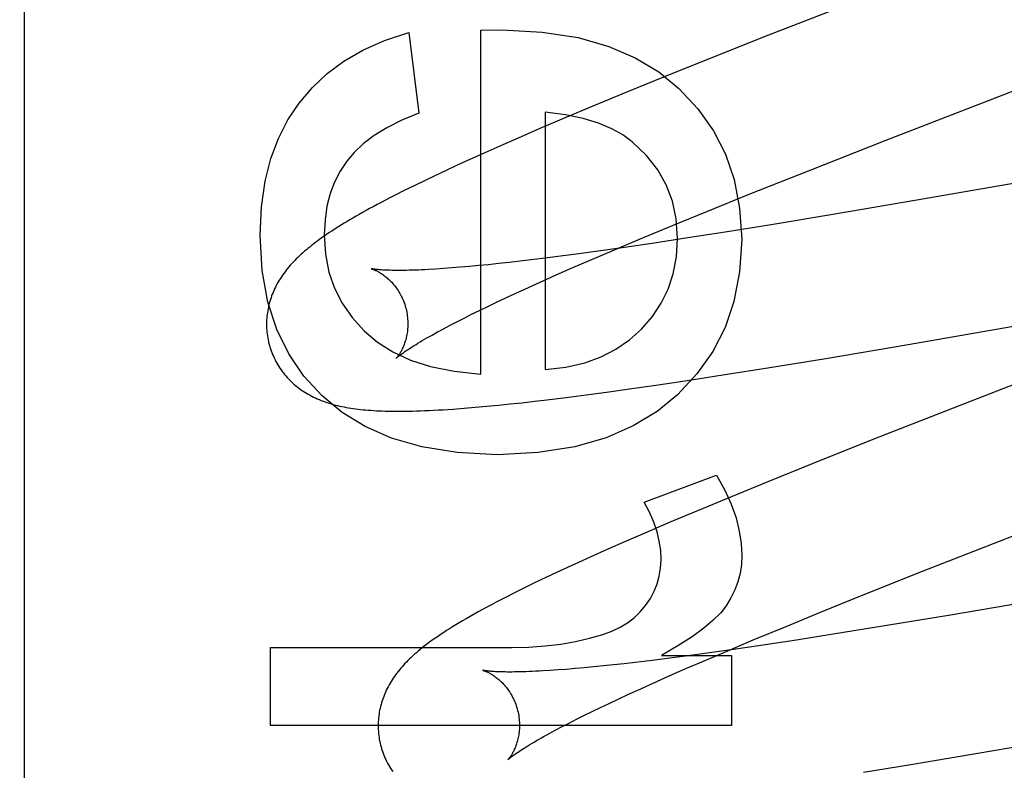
# Model space of a CAD drawing. Header units: inches. Extents: x 0 to 248, y 0 to 160.
# Tile 32 of 82: x 80.768 to 80.907, y 82.588 to 82.695. Entities that reach past the tile are written whole.
import ezdxf

# ---------------------------------------------------------------- set-up
doc = ezdxf.new("R2010")
doc.units = ezdxf.units.IN
doc.header["$LTSCALE"] = 13.627625
doc.header["$MEASUREMENT"] = 0
doc.linetypes.add('HIDDEN', pattern=[0.2, 0.1, -0.1])
doc.layers.add('DEFAULT_2', color=8, linetype='HIDDEN')

msp = doc.modelspace()

# ---------------------------------------------------------------- linework, layer by layer
at = {"layer": 'DEFAULT_2', "color": 8, "linetype": 'HIDDEN'}
for p, q in [((80.76827, 79.51568), (80.76827, 85.01619)), ((80.88678, 82.69765), (80.8735, 82.69245)), ((80.82264, 82.69285), (80.82405, 82.68143)), ((80.83283, 82.69316), (80.83578, 82.69322)), ((80.83283, 82.64453), (80.83283, 82.69316)), ((80.8735, 82.69245), (80.86489, 82.68903)), ((80.90669, 82.68403), (80.9277, 82.69216)), ((80.86489, 82.68903), (80.85863, 82.6865)), ((80.85863, 82.6865), (80.85356, 82.68444)), ((80.85356, 82.68444), (80.84865, 82.68241)), ((80.89, 82.67754), (80.90669, 82.68403)), ((80.84191, 82.68155), (80.84191, 82.64515)), ((80.84865, 82.68241), (80.84485, 82.68081)), ((80.84485, 82.68081), (80.84117, 82.67924)), ((80.84117, 82.67924), (80.8385, 82.67809)), ((80.8385, 82.67809), (80.8359, 82.67695)), ((80.87915, 82.67328), (80.89, 82.67754)), ((80.94565, 82.67801), (80.89447, 82.6691)), ((80.8359, 82.67695), (80.83338, 82.67583)), ((80.83093, 82.67473), (80.82935, 82.674)), ((80.83338, 82.67583), (80.83093, 82.67473)), ((80.82781, 82.67328), (80.8263, 82.67257)), ((80.82935, 82.674), (80.82781, 82.67328)), ((80.87079, 82.66995), (80.87915, 82.67328)), ((80.82483, 82.67187), (80.8234, 82.67117)), ((80.8263, 82.67257), (80.82483, 82.67187)), ((80.82198, 82.67047), (80.82061, 82.66978)), ((80.8234, 82.67117), (80.82198, 82.67047)), ((80.86476, 82.66751), (80.87079, 82.66995)), ((80.89447, 82.6691), (80.88287, 82.66713)), ((80.85992, 82.66553), (80.86476, 82.66751)), ((80.88287, 82.66713), (80.87388, 82.66564)), ((80.85527, 82.6636), (80.85992, 82.66553)), ((80.87388, 82.66564), (80.86736, 82.66459)), ((80.85171, 82.6621), (80.85527, 82.6636)), ((80.86211, 82.66377), (80.85705, 82.663)), ((80.86736, 82.66459), (80.86211, 82.66377)), ((80.8483, 82.66064), (80.85171, 82.6621)), ((80.85315, 82.66243), (80.84939, 82.6619)), ((80.85705, 82.663), (80.85315, 82.66243)), ((80.84154, 82.66086), (80.83912, 82.66057)), ((80.84406, 82.66118), (80.84154, 82.66086)), ((80.84668, 82.66153), (80.84406, 82.66118)), ((80.84584, 82.65958), (80.8483, 82.66064)), ((80.84939, 82.6619), (80.84668, 82.66153)), ((80.82754, 82.65944), (80.82645, 82.65937)), ((80.8287, 82.65953), (80.82754, 82.65944)), ((80.82991, 82.65963), (80.8287, 82.65953)), ((80.83119, 82.65974), (80.82991, 82.65963)), ((80.83251, 82.65986), (80.83119, 82.65974)), ((80.83389, 82.65999), (80.83251, 82.65986)), ((80.83532, 82.66014), (80.83389, 82.65999)), ((80.8368, 82.6603), (80.83532, 82.66014)), ((80.83912, 82.66057), (80.8368, 82.6603)), ((80.84348, 82.65854), (80.84584, 82.65958)), ((80.84121, 82.65753), (80.84348, 82.65854)), ((80.83766, 82.65592), (80.83905, 82.65655)), ((80.83905, 82.65655), (80.84121, 82.65753)), ((80.89326, 82.6487), (80.94134, 82.65707)), ((80.83505, 82.65469), (80.83633, 82.6553)), ((80.83633, 82.6553), (80.83766, 82.65592)), ((80.83263, 82.65353), (80.83381, 82.6541)), ((80.83381, 82.6541), (80.83505, 82.65469)), ((80.82941, 82.65192), (80.83043, 82.65244)), ((80.83043, 82.65244), (80.8315, 82.65298)), ((80.8315, 82.65298), (80.83263, 82.65353)), ((80.82754, 82.65094), (80.82845, 82.65142)), ((80.82845, 82.65142), (80.82941, 82.65192)), ((80.88161, 82.64674), (80.89326, 82.6487)), ((80.87367, 82.64544), (80.88161, 82.64674)), ((80.86706, 82.6444), (80.87367, 82.64544)), ((80.86172, 82.64358), (80.86706, 82.6444)), ((80.85352, 82.64238), (80.85756, 82.64296)), ((80.85756, 82.64296), (80.86172, 82.64358)), ((80.84216, 82.64089), (80.84489, 82.64122)), ((80.84489, 82.64122), (80.84769, 82.64158)), ((80.84769, 82.64158), (80.85057, 82.64197)), ((80.85057, 82.64197), (80.85352, 82.64238)), ((80.83044, 82.6397), (80.83203, 82.63983)), ((80.83203, 82.63983), (80.83366, 82.63997)), ((80.83366, 82.63997), (80.8353, 82.64013)), ((80.8353, 82.64013), (80.83697, 82.6403)), ((80.83697, 82.6403), (80.83866, 82.64048)), ((80.83866, 82.64048), (80.84039, 82.64068)), ((80.84039, 82.64068), (80.84216, 82.64089)), ((80.90046, 82.64004), (80.88827, 82.63525)), ((80.88827, 82.63525), (80.87966, 82.63183)), ((80.87966, 82.63183), (80.8734, 82.6293)), ((80.85591, 82.62642), (80.86616, 82.63023)), ((80.8734, 82.6293), (80.86834, 82.62723)), ((80.86834, 82.62723), (80.86345, 82.6252)), ((80.90618, 82.62091), (80.92292, 82.62741)), ((80.86345, 82.6252), (80.85967, 82.62361)), ((80.85967, 82.62361), (80.85601, 82.62204)), ((80.85601, 82.62204), (80.85335, 82.62089)), ((80.85335, 82.62089), (80.85076, 82.61975)), ((80.8953, 82.61663), (80.90618, 82.62091)), ((80.85076, 82.61975), (80.84826, 82.61863)), ((80.84664, 82.6179), (80.84505, 82.61717)), ((80.84826, 82.61863), (80.84664, 82.6179)), ((80.8435, 82.61645), (80.84199, 82.61574)), ((80.84505, 82.61717), (80.8435, 82.61645)), ((80.88691, 82.61329), (80.8953, 82.61663)), ((80.84052, 82.61503), (80.83908, 82.61433)), ((80.84199, 82.61574), (80.84052, 82.61503)), ((80.83768, 82.61363), (80.83631, 82.61294)), ((80.83908, 82.61433), (80.83768, 82.61363)), ((80.88085, 82.61084), (80.88691, 82.61329)), ((80.91199, 82.61261), (80.89924, 82.61044)), ((80.87598, 82.60885), (80.88085, 82.61084)), ((80.89924, 82.61044), (80.89026, 82.60895)), ((80.87132, 82.60692), (80.87598, 82.60885)), ((80.88267, 82.60773), (80.87746, 82.60691)), ((80.89026, 82.60895), (80.88267, 82.60773)), ((80.86773, 82.60541), (80.87132, 82.60692)), ((80.87746, 82.60691), (80.87243, 82.60615)), ((80.80305, 82.59481), (80.80305, 82.60586)), ((80.80305, 82.60586), (80.83719, 82.60586)), ((80.86483, 82.60506), (80.86214, 82.60469)), ((80.8643, 82.60394), (80.86773, 82.60541)), ((80.86856, 82.60558), (80.86483, 82.60506)), ((80.87243, 82.60615), (80.86856, 82.60558)), ((80.85309, 82.60357), (80.8516, 82.6034)), ((80.85463, 82.60375), (80.85309, 82.60357)), ((80.85703, 82.60404), (80.85463, 82.60375)), ((80.85954, 82.60435), (80.85703, 82.60404)), ((80.85837, 82.60475), (80.86825, 82.60475)), ((80.86214, 82.60469), (80.85954, 82.60435)), ((80.86183, 82.60287), (80.8643, 82.60394)), ((80.86825, 82.60475), (80.86825, 82.59481)), ((80.84373, 82.60268), (80.84262, 82.6026)), ((80.84491, 82.60277), (80.84373, 82.60268)), ((80.84614, 82.60287), (80.84491, 82.60277)), ((80.84742, 82.60298), (80.84614, 82.60287)), ((80.84876, 82.60311), (80.84742, 82.60298)), ((80.85015, 82.60325), (80.84876, 82.60311)), ((80.8516, 82.6034), (80.85015, 82.60325)), ((80.85945, 82.60183), (80.86183, 82.60287)), ((80.855, 82.59983), (80.85718, 82.60082)), ((80.85718, 82.60082), (80.85945, 82.60183)), ((80.85361, 82.5992), (80.855, 82.59983)), ((80.90283, 82.59086), (80.95773, 82.60038)), ((80.84973, 82.59737), (80.85097, 82.59796)), ((80.85097, 82.59796), (80.85226, 82.59857)), ((80.85226, 82.59857), (80.85361, 82.5992)), ((80.8474, 82.59624), (80.84854, 82.5968)), ((80.84854, 82.5968), (80.84973, 82.59737)), ((80.84433, 82.59468), (80.84529, 82.59518)), ((80.84529, 82.59518), (80.84632, 82.5957)), ((80.84632, 82.5957), (80.8474, 82.59624)), ((80.86825, 82.59481), (80.80305, 82.59481)), ((80.84341, 82.5942), (80.84433, 82.59468)), ((80.89366, 82.58933), (80.90283, 82.59086)), ((80.88695, 82.58825), (80.89366, 82.58933))]:
    msp.add_line(p, q, dxfattribs=at)
for points in [[(80.80712, 82.68283), (80.80898, 82.68503), (80.81109, 82.68702), (80.81345, 82.68879), (80.81613, 82.69035), (80.8192, 82.6917), (80.82264, 82.69285)], [(80.83578, 82.69322), (80.84151, 82.69289), (80.84657, 82.69212), (80.8509, 82.69087), (80.85466, 82.68923), (80.85798, 82.68725), (80.86081, 82.68491)], [(80.86081, 82.68491), (80.86351, 82.68203), (80.86571, 82.67892), (80.86742, 82.67563), (80.86865, 82.67203), (80.86942, 82.66799), (80.86972, 82.66357)], [(80.80158, 82.66418), (80.80179, 82.66818), (80.80229, 82.67179), (80.80311, 82.67499), (80.8042, 82.67786), (80.80553, 82.68048), (80.80712, 82.68283)], [(80.85424, 82.67736), (80.85292, 82.67834), (80.85132, 82.67922), (80.84946, 82.68001), (80.84729, 82.68067), (80.84477, 82.68118), (80.84191, 82.68155)], [(80.82405, 82.68143), (80.82163, 82.68043), (80.81951, 82.67937), (80.8177, 82.67825), (80.81617, 82.67707), (80.81488, 82.67587), (80.81385, 82.67462)], [(80.86064, 82.66369), (80.86044, 82.66646), (80.8599, 82.669), (80.85905, 82.67129), (80.85784, 82.67341), (80.85623, 82.67544), (80.85424, 82.67736)], [(80.81385, 82.67462), (80.81291, 82.6732), (80.81213, 82.67167), (80.81151, 82.67004), (80.81105, 82.66828), (80.81077, 82.66634), (80.81067, 82.66424)], [(80.82061, 82.66978), (80.81995, 82.66944), (80.81932, 82.66911), (80.81872, 82.6688), (80.81815, 82.6685), (80.8176, 82.6682), (80.81708, 82.66792), (80.81657, 82.66764), (80.81609, 82.66737), (80.81561, 82.6671), (80.81516, 82.66684), (80.81472, 82.66659), (80.81429, 82.66634), (80.81388, 82.66609), (80.81348, 82.66585), (80.8131, 82.66562), (80.81272, 82.66538), (80.81236, 82.66515), (80.812, 82.66492), (80.81165, 82.6647), (80.81132, 82.66448), (80.81099, 82.66425), (80.81067, 82.66404), (80.81036, 82.66382), (80.81006, 82.6636), (80.80976, 82.66339), (80.80947, 82.66317), (80.80919, 82.66296), (80.80891, 82.66275), (80.80865, 82.66253), (80.80838, 82.66232), (80.80813, 82.66211), (80.80788, 82.66189)], [(80.81036, 82.64146), (80.80779, 82.64424), (80.80566, 82.64737), (80.80395, 82.65081), (80.80269, 82.65469), (80.8019, 82.65916), (80.80158, 82.66418)], [(80.81067, 82.66424), (80.81085, 82.66149), (80.81133, 82.65896), (80.81211, 82.65667), (80.81319, 82.65455), (80.81461, 82.65251), (80.81636, 82.6506)], [(80.85553, 82.65087), (80.85708, 82.65265), (80.85834, 82.65455), (80.85932, 82.65655), (80.86003, 82.65872), (80.86047, 82.6611), (80.86064, 82.66369)], [(80.86972, 82.66357), (80.86941, 82.65897), (80.86862, 82.6548), (80.86737, 82.6511), (80.86562, 82.64772), (80.86337, 82.64454), (80.86062, 82.6416)], [(80.80788, 82.66189), (80.80763, 82.66168), (80.80739, 82.66146), (80.80716, 82.66125), (80.80693, 82.66103), (80.8067, 82.66081), (80.80649, 82.66059), (80.80627, 82.66037), (80.80607, 82.66014), (80.80586, 82.65992), (80.80567, 82.65969), (80.80548, 82.65946), (80.80529, 82.65923), (80.80511, 82.659), (80.80494, 82.65877), (80.80477, 82.65853), (80.80461, 82.65829), (80.80446, 82.65805), (80.8043, 82.65781), (80.80416, 82.65757), (80.80402, 82.65732), (80.80388, 82.65707), (80.80376, 82.65682), (80.80364, 82.65657), (80.80352, 82.65632), (80.80342, 82.65607), (80.80331, 82.65582), (80.80322, 82.65557), (80.80313, 82.65532), (80.80304, 82.65506), (80.80297, 82.65481), (80.80289, 82.65455), (80.80283, 82.65429), (80.80276, 82.65402), (80.80271, 82.65376), (80.80266, 82.65349), (80.80262, 82.65322), (80.80258, 82.65295), (80.80255, 82.65268), (80.80253, 82.65241), (80.80251, 82.65213), (80.8025, 82.65186), (80.8025, 82.65158), (80.8025, 82.6513), (80.80251, 82.65103), (80.80253, 82.65075), (80.80255, 82.65047), (80.80258, 82.6502), (80.80262, 82.64992), (80.80266, 82.64964), (80.80272, 82.64937), (80.80278, 82.6491), (80.80284, 82.64883), (80.8029, 82.64859)], [(80.81734, 82.65942), (80.81732, 82.65942), (80.81731, 82.65942), (80.81731, 82.65942), (80.81731, 82.65942), (80.81732, 82.65942), (80.81735, 82.65941), (80.81737, 82.6594), (80.81741, 82.65939), (80.81745, 82.65938), (80.8175, 82.65936), (80.81756, 82.65934), (80.81762, 82.65932), (80.81769, 82.65929), (80.81776, 82.65926), (80.81783, 82.65923), (80.81791, 82.65919), (80.818, 82.65915), (80.81809, 82.65911), (80.81818, 82.65906), (80.81828, 82.65901), (80.81838, 82.65895), (80.81849, 82.65889), (80.81859, 82.65883), (80.8187, 82.65876), (80.81882, 82.65868), (80.81893, 82.6586), (80.81905, 82.65852), (80.81917, 82.65843), (80.81929, 82.65833), (80.81942, 82.65823), (80.81954, 82.65813), (80.81967, 82.65801), (80.8198, 82.6579), (80.81993, 82.65777), (80.82006, 82.65764), (80.8202, 82.6575), (80.82033, 82.65736), (80.82046, 82.6572), (80.82059, 82.65704), (80.82072, 82.65688), (80.82085, 82.6567), (80.82098, 82.65652), (80.8211, 82.65634), (80.82122, 82.65614), (80.82134, 82.65594), (80.82145, 82.65574), (80.82156, 82.65553), (80.82167, 82.65531), (80.82177, 82.65509), (80.82186, 82.65486), (80.82195, 82.65463), (80.82204, 82.6544), (80.82211, 82.65416), (80.82217, 82.65395)], [(80.82645, 82.65937), (80.82541, 82.65931), (80.82491, 82.65929), (80.82443, 82.65926), (80.82397, 82.65924), (80.82352, 82.65923), (80.82309, 82.65921), (80.82267, 82.6592), (80.82227, 82.65919), (80.82189, 82.65919), (80.82152, 82.65918), (80.82117, 82.65918), (80.82083, 82.65918), (80.82051, 82.65919), (80.82021, 82.65919), (80.81992, 82.6592), (80.81965, 82.65921), (80.8194, 82.65922), (80.81916, 82.65923), (80.81894, 82.65924), (80.81873, 82.65925), (80.81854, 82.65927), (80.81836, 82.65928), (80.8182, 82.6593), (80.81806, 82.65931), (80.81793, 82.65933), (80.81781, 82.65934), (80.81771, 82.65935), (80.81762, 82.65937), (80.81754, 82.65938), (80.81747, 82.65939), (80.81742, 82.6594), (80.81738, 82.65941), (80.81734, 82.65941), (80.81734, 82.65942)], [(80.94146, 82.65593), (80.92294, 82.64876), (80.90046, 82.64004)], [(80.82217, 82.65395), (80.82223, 82.65374), (80.82228, 82.6535), (80.82233, 82.65326), (80.82238, 82.65302), (80.82241, 82.65277), (80.82244, 82.65253), (80.82246, 82.6523), (80.82248, 82.65206), (80.82249, 82.65182), (80.82249, 82.65159), (80.82249, 82.65137), (80.82248, 82.65114), (80.82246, 82.65092), (80.82244, 82.65071), (80.82242, 82.6505), (80.82239, 82.6503), (80.82235, 82.6501), (80.82231, 82.64991), (80.82227, 82.64972), (80.82223, 82.64954), (80.82218, 82.64937), (80.82213, 82.6492), (80.82208, 82.64904), (80.82203, 82.64888), (80.82197, 82.64873), (80.82192, 82.64858), (80.82186, 82.64845), (80.82181, 82.64831), (80.82175, 82.64818), (80.82169, 82.64806), (80.82163, 82.64795), (80.82157, 82.64784), (80.82152, 82.64773), (80.82146, 82.64763), (80.8214, 82.64753), (80.82135, 82.64744), (80.82129, 82.64736), (80.82124, 82.64728), (80.82119, 82.64721), (80.82114, 82.64714), (80.82109, 82.64707), (80.82105, 82.64702), (80.82101, 82.64696), (80.82097, 82.64692), (80.82094, 82.64688), (80.82091, 82.64684), (80.82088, 82.64681), (80.82086, 82.64679), (80.82084, 82.64677), (80.82083, 82.64676), (80.82083, 82.64675)], [(80.82083, 82.64676), (80.82084, 82.64676), (80.82085, 82.64678), (80.82087, 82.6468), (80.8209, 82.64682), (80.82094, 82.64686), (80.82099, 82.6469), (80.82105, 82.64695), (80.82112, 82.647), (80.8212, 82.64707), (80.82129, 82.64714), (80.82139, 82.64722), (80.8215, 82.6473), (80.82163, 82.64739), (80.82176, 82.64749), (80.82192, 82.6476), (80.82208, 82.64772), (80.82226, 82.64784), (80.82245, 82.64797), (80.82266, 82.6481), (80.82288, 82.64825), (80.82312, 82.6484), (80.82337, 82.64856), (80.82364, 82.64872), (80.82392, 82.64889), (80.82421, 82.64907), (80.82452, 82.64926), (80.82485, 82.64945), (80.82519, 82.64964), (80.82554, 82.64985), (80.82591, 82.65005), (80.8263, 82.65027), (80.8267, 82.65049), (80.82711, 82.65071), (80.82754, 82.65094)], [(80.84191, 82.64515), (80.84485, 82.64551), (80.8475, 82.64612), (80.84984, 82.64697), (80.85192, 82.64805), (80.85383, 82.64935), (80.85553, 82.65087)], [(80.81636, 82.6506), (80.8182, 82.64903), (80.82037, 82.64767), (80.82284, 82.64651), (80.82571, 82.64558), (80.82905, 82.64493), (80.83283, 82.64453)], [(80.8029, 82.64859), (80.80297, 82.64837), (80.80305, 82.6481), (80.80314, 82.64783), (80.80324, 82.64757), (80.80335, 82.64731), (80.80346, 82.64705), (80.80357, 82.6468), (80.8037, 82.64655), (80.80383, 82.6463), (80.80396, 82.64606), (80.8041, 82.64582), (80.80425, 82.64558), (80.8044, 82.64535), (80.80456, 82.64512), (80.80472, 82.6449), (80.80489, 82.64468), (80.80506, 82.64447), (80.80524, 82.64426), (80.80542, 82.64406), (80.8056, 82.64386), (80.80579, 82.64366), (80.80599, 82.64347), (80.80618, 82.64329), (80.80638, 82.64311), (80.80659, 82.64293), (80.8068, 82.64276), (80.80701, 82.64259), (80.80723, 82.64243), (80.80745, 82.64227), (80.80768, 82.64212), (80.80791, 82.64197), (80.80815, 82.64182), (80.8084, 82.64168), (80.80865, 82.64154), (80.8089, 82.6414), (80.80916, 82.64127), (80.80942, 82.64115), (80.80968, 82.64103), (80.80995, 82.64091), (80.81022, 82.6408), (80.81049, 82.6407), (80.81077, 82.6406), (80.81105, 82.6405), (80.81134, 82.64041), (80.81163, 82.64032), (80.81193, 82.64023), (80.81223, 82.64015), (80.81253, 82.64008), (80.81284, 82.64001), (80.81315, 82.63994), (80.81346, 82.63987), (80.81378, 82.63981), (80.8141, 82.63976), (80.81443, 82.6397), (80.81476, 82.63965), (80.8151, 82.63961), (80.81545, 82.63957), (80.8158, 82.63953), (80.81615, 82.63949), (80.81651, 82.63945), (80.81688, 82.63942), (80.81726, 82.6394), (80.81765, 82.63937), (80.81804, 82.63935), (80.81845, 82.63933), (80.81886, 82.63931), (80.81928, 82.6393), (80.81972, 82.63929), (80.82016, 82.63928), (80.82062, 82.63928), (80.82109, 82.63927), (80.82158, 82.63928), (80.82208, 82.63928), (80.8226, 82.63929), (80.82314, 82.6393), (80.82369, 82.63931), (80.82427, 82.63933), (80.82486, 82.63936), (80.82548, 82.63938), (80.82612, 82.63941), (80.82678, 82.63945), (80.82747, 82.63949), (80.82818, 82.63953), (80.82891, 82.63958), (80.83044, 82.6397)], [(80.8351, 82.63312), (80.82944, 82.63344), (80.82445, 82.63422), (80.82018, 82.63546), (80.81647, 82.6371), (80.81318, 82.6391), (80.81036, 82.64146)], [(80.86062, 82.6416), (80.85774, 82.63922), (80.85435, 82.63719), (80.85052, 82.63551), (80.8461, 82.63424), (80.84094, 82.63345), (80.8351, 82.63312)], [(80.86616, 82.63023), (80.86731, 82.62813), (80.86823, 82.62612), (80.86891, 82.62419), (80.86937, 82.62233), (80.86965, 82.62056), (80.86972, 82.61887)], [(80.85831, 82.61832), (80.85825, 82.61959), (80.85806, 82.62089), (80.85775, 82.62221), (80.8573, 82.62357), (80.85668, 82.62498), (80.85591, 82.62642)], [(80.86972, 82.61887), (80.86966, 82.61758), (80.86948, 82.61634), (80.86917, 82.61515), (80.86875, 82.61399), (80.86819, 82.61286), (80.86751, 82.61175)], [(80.85611, 82.6118), (80.85679, 82.6128), (80.85734, 82.61382), (80.85776, 82.61486), (80.85806, 82.61594), (80.85824, 82.6171), (80.85831, 82.61832)], [(80.83631, 82.61294), (80.83564, 82.6126), (80.83498, 82.61225), (80.83433, 82.61191), (80.83368, 82.61157), (80.83306, 82.61123), (80.83244, 82.61089), (80.83185, 82.61056), (80.83128, 82.61024), (80.83074, 82.60993), (80.83022, 82.60963), (80.82973, 82.60934), (80.82926, 82.60905), (80.82881, 82.60878), (80.82838, 82.60851), (80.82797, 82.60825), (80.82757, 82.60799), (80.82718, 82.60773), (80.82681, 82.60748), (80.82644, 82.60723), (80.82609, 82.60699), (80.82575, 82.60674), (80.82543, 82.60651), (80.82511, 82.60627), (80.82481, 82.60603), (80.82451, 82.6058), (80.82423, 82.60557), (80.82395, 82.60535), (80.82369, 82.60512)], [(80.85008, 82.60769), (80.85136, 82.60816), (80.85252, 82.60872), (80.85355, 82.60934), (80.85448, 82.61006), (80.85533, 82.61088), (80.85611, 82.6118)], [(80.86751, 82.61175), (80.86674, 82.61076), (80.86568, 82.6097), (80.86435, 82.60857), (80.8627, 82.60737), (80.8607, 82.6061), (80.85837, 82.60475)], [(80.83719, 82.60586), (80.83962, 82.60592), (80.84193, 82.60608), (80.84412, 82.60635), (80.84621, 82.60671), (80.84819, 82.60716), (80.85008, 82.60769)], [(80.82369, 82.60512), (80.82343, 82.6049), (80.82319, 82.60468), (80.82295, 82.60446), (80.82272, 82.60424), (80.8225, 82.60402), (80.82228, 82.6038), (80.82207, 82.60359), (80.82187, 82.60337), (80.82167, 82.60314), (80.82148, 82.60292), (80.82129, 82.6027), (80.82111, 82.60247), (80.82093, 82.60224), (80.82076, 82.60201), (80.82059, 82.60177), (80.82042, 82.60153), (80.82027, 82.60129), (80.82011, 82.60105), (80.81997, 82.60081), (80.81983, 82.60056), (80.81969, 82.60031), (80.81956, 82.60006), (80.81944, 82.59981), (80.81933, 82.59956), (80.81922, 82.59931), (80.81912, 82.59906), (80.81902, 82.59881), (80.81893, 82.59855), (80.81884, 82.5983), (80.81876, 82.59804), (80.81869, 82.59778), (80.81862, 82.59752), (80.81856, 82.59725), (80.8185, 82.59699), (80.81845, 82.59672), (80.81841, 82.59645), (80.81837, 82.59618), (80.81834, 82.59591), (80.81832, 82.59563), (80.8183, 82.59536), (80.81829, 82.59508), (80.81829, 82.5948), (80.81829, 82.59453), (80.8183, 82.59425), (80.81832, 82.59397), (80.81834, 82.59369), (80.81837, 82.59341), (80.81841, 82.59313), (80.81845, 82.59286), (80.81851, 82.59258), (80.81857, 82.59231), (80.81863, 82.59204), (80.81869, 82.5918)], [(80.83312, 82.60263), (80.83311, 82.60263), (80.8331, 82.60263), (80.8331, 82.60263), (80.83312, 82.60263), (80.83314, 82.60262), (80.83317, 82.60261), (80.83321, 82.6026), (80.83325, 82.60258), (80.8333, 82.60257), (80.83336, 82.60255), (80.83342, 82.60252), (80.83349, 82.6025), (80.83356, 82.60247), (80.83363, 82.60243), (80.83372, 82.6024), (80.8338, 82.60235), (80.83389, 82.60231), (80.83399, 82.60226), (80.83408, 82.60221), (80.83418, 82.60215), (80.83429, 82.60209), (80.8344, 82.60203), (80.83451, 82.60196), (80.83462, 82.60188), (80.83473, 82.6018), (80.83485, 82.60172), (80.83497, 82.60163), (80.83509, 82.60154), (80.83522, 82.60143), (80.83534, 82.60133), (80.83547, 82.60122), (80.8356, 82.6011), (80.83573, 82.60097), (80.83586, 82.60084), (80.83599, 82.6007), (80.83613, 82.60056), (80.83626, 82.6004), (80.83639, 82.60024), (80.83652, 82.60008), (80.83665, 82.5999), (80.83677, 82.59972), (80.8369, 82.59954), (80.83702, 82.59935), (80.83713, 82.59915), (80.83725, 82.59894), (80.83736, 82.59873), (80.83746, 82.59851), (80.83756, 82.59829), (80.83766, 82.59807), (80.83774, 82.59784), (80.83783, 82.5976), (80.8379, 82.59737), (80.83796, 82.59716)], [(80.84262, 82.6026), (80.84156, 82.60254), (80.84106, 82.60251), (80.84057, 82.60249), (80.84009, 82.60247), (80.83964, 82.60245), (80.83919, 82.60243), (80.83877, 82.60242), (80.83836, 82.60241), (80.83796, 82.6024), (80.83758, 82.6024), (80.83722, 82.60239), (80.83687, 82.60239), (80.83654, 82.60239), (80.83623, 82.6024), (80.83593, 82.6024), (80.83565, 82.60241), (80.83538, 82.60242), (80.83513, 82.60243), (80.8349, 82.60244), (80.83468, 82.60245), (80.83448, 82.60247), (80.83429, 82.60248), (80.83412, 82.60249), (80.83396, 82.60251), (80.83382, 82.60252), (80.83369, 82.60254), (80.83358, 82.60255), (80.83348, 82.60257), (80.83339, 82.60258), (80.83332, 82.60259), (80.83325, 82.6026), (80.8332, 82.60261), (80.83316, 82.60262), (80.83313, 82.60262), (80.83312, 82.60263)], [(80.83796, 82.59716), (80.83802, 82.59695), (80.83808, 82.59671), (80.83813, 82.59647), (80.83817, 82.59622), (80.8382, 82.59598), (80.83823, 82.59574), (80.83825, 82.5955), (80.83827, 82.59526), (80.83828, 82.59503), (80.83828, 82.5948), (80.83828, 82.59457), (80.83827, 82.59435), (80.83825, 82.59413), (80.83823, 82.59391), (80.8382, 82.5937), (80.83818, 82.5935), (80.83814, 82.5933), (80.8381, 82.59311), (80.83806, 82.59292), (80.83802, 82.59274), (80.83797, 82.59257), (80.83792, 82.5924), (80.83787, 82.59224), (80.83782, 82.59208), (80.83776, 82.59193), (80.83771, 82.59178), (80.83765, 82.59165), (80.83759, 82.59151), (80.83753, 82.59138), (80.83748, 82.59126), (80.83742, 82.59115), (80.83736, 82.59104), (80.8373, 82.59093), (80.83724, 82.59083), (80.83719, 82.59073), (80.83713, 82.59064), (80.83708, 82.59056), (80.83703, 82.59048), (80.83697, 82.59041), (80.83693, 82.59034), (80.83688, 82.59028), (80.83684, 82.59022), (80.8368, 82.59017), (80.83676, 82.59012), (80.83673, 82.59008), (80.8367, 82.59005), (80.83667, 82.59002), (80.83665, 82.59), (80.83663, 82.58998), (80.83662, 82.58997), (80.83662, 82.58996)], [(80.83662, 82.58996), (80.83663, 82.58997), (80.83664, 82.58999), (80.83667, 82.59001), (80.8367, 82.59004), (80.83674, 82.59007), (80.83679, 82.59011), (80.83685, 82.59016), (80.83692, 82.59022), (80.837, 82.59028), (80.83709, 82.59036), (80.83719, 82.59044), (80.83731, 82.59052), (80.83743, 82.59062), (80.83757, 82.59072), (80.83773, 82.59083), (80.8379, 82.59094), (80.83808, 82.59107), (80.83827, 82.5912), (80.83848, 82.59133), (80.83871, 82.59148), (80.83895, 82.59163), (80.8392, 82.59179), (80.83947, 82.59196), (80.83975, 82.59213), (80.84005, 82.59231), (80.84036, 82.59249), (80.84069, 82.59269), (80.84104, 82.59288), (80.8414, 82.59309), (80.84177, 82.5933), (80.84216, 82.59351), (80.84256, 82.59374), (80.84298, 82.59396), (80.84341, 82.5942)], [(80.81869, 82.5918), (80.81876, 82.59158), (80.81884, 82.59131), (80.81893, 82.59104), (80.81903, 82.59078), (80.81913, 82.59052), (80.81925, 82.59027), (80.81936, 82.59001), (80.81948, 82.58976), (80.81961, 82.58952), (80.81975, 82.58927), (80.81989, 82.58904), (80.82003, 82.5888), (80.82018, 82.58857), (80.82034, 82.58834)]]:
    msp.add_lwpolyline(points, dxfattribs=at)
for radius in [0.25, 0.14]:
    msp.add_arc((80.76827, 82.62486), radius, 90, 270, dxfattribs=at)

doc.saveas('drawing.dxf')
